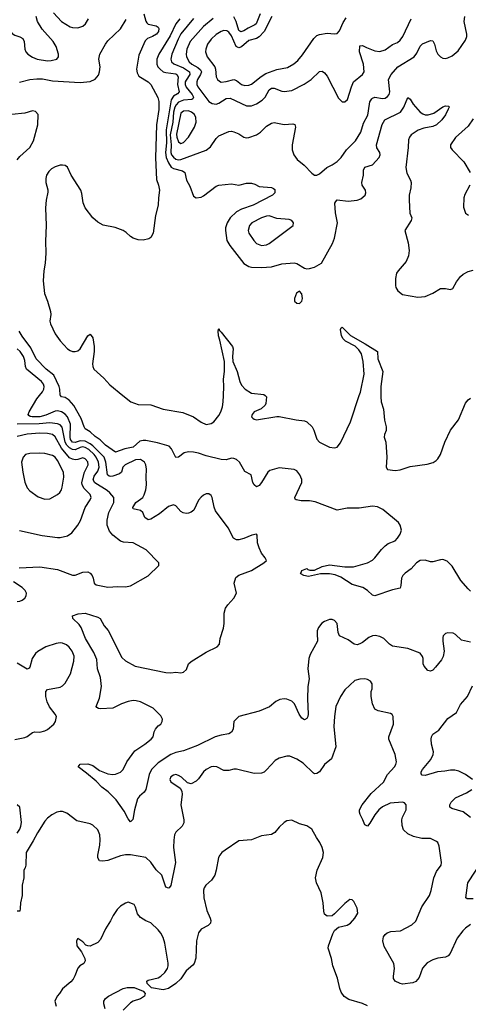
# Model space of a CAD drawing. Header units: inches. Extents: x 1839270 to 1929235, y 762242 to 910350.
# Tile 83 of 256: x 1891050 to 1894611, y 775165 to 782984. Entities that reach past the tile are written whole.
import ezdxf

# ---------------------------------------------------------------- set-up
doc = ezdxf.new("R2010")
doc.units = ezdxf.units.IN
doc.header["$MEASUREMENT"] = 0
doc.layers.add('B8797', color=7, linetype='Continuous')
doc.layers.add('B8798', color=7, linetype='Continuous')

msp = doc.modelspace()

# ---------------------------------------------------------------- linework, layer by layer
at = {"layer": 'B8797', "color": 5}
for points, elevation in [([(1894630, 778039.7), (1894556.9, 778056.9), (1894510, 778101.2), (1894491.8, 778111.8), (1894450, 778116.2), (1894430, 778109.4), (1894413, 778090), (1894410, 778078), (1894409.3, 778050), (1894420.8, 777970), (1894412.8, 777927.2), (1894398.7, 777901.3), (1894350, 777841.7), (1894330, 777818.9), (1894310, 777809.7), (1894290, 777816.3), (1894261.1, 777850), (1894252.8, 777870), (1894252.3, 777910), (1894247.5, 777927.5), (1894230, 777952.8), (1894130, 777989.8), (1894009.8, 778009.8), (1893985.2, 778025.2), (1893940.5, 778070), (1893910, 778084.8), (1893872.7, 778092.7), (1893850, 778092.1), (1893820.7, 778079.3), (1893770, 778038.2), (1893750, 778027.4), (1893730, 778021), (1893705.6, 778025.6), (1893658.8, 778058.8), (1893590, 778092.3), (1893577.7, 778117.7), (1893570.9, 778190), (1893550, 778212.6), (1893530, 778219.7), (1893510, 778219.7), (1893470, 778206), (1893449.1, 778190.9), (1893422, 778158), (1893412, 778130), (1893410.3, 778110), (1893413.4, 778050), (1893356.3, 777943.7), (1893343.9, 777910), (1893337.7, 777830), (1893346.7, 777750), (1893337.8, 777690), (1893334.1, 777590), (1893341.1, 777470), (1893338, 777450), (1893330, 777435.6), (1893310, 777423.5), (1893290, 777438.5), (1893268.5, 777470), (1893232.2, 777550), (1893210, 777571.4), (1893170, 777587.4), (1893150, 777589.7), (1893114.9, 777585.1), (1893082, 777570), (1893032.4, 777527.6), (1892950, 777492.2), (1892790, 777449.6), (1892749.1, 777410.9), (1892744, 777350), (1892732.4, 777327.6), (1892710, 777313.1), (1892650, 777303.7), (1892602, 777290), (1892461, 777219.1), (1892350, 777178.7), (1892290, 777165.9), (1892250, 777148.7), (1892150, 777082.8), (1892095.5, 777030), (1892078.6, 776990), (1892052.4, 776870), (1892039.1, 776850), (1892000.8, 776819.2), (1891984.1, 776795.9), (1891960.2, 776710), (1891948.3, 776631.7), (1891930, 776615.1), (1891910, 776636.9), (1891879.8, 776699.8), (1891816.1, 776790), (1891751.8, 776851.8), (1891701, 776890), (1891656.1, 776936.1), (1891580.5, 777000.5), (1891512.7, 777050), (1891528.7, 777071.3), (1891590, 777074.7), (1891630, 777062), (1891683, 777023), (1891750, 776996.6), (1891790, 776990.2), (1891810, 776991.9), (1891850, 777009.3), (1891871.6, 777030), (1891900.3, 777090), (1891962.8, 777177.2), (1892043.5, 777230), (1892092.4, 777270), (1892108.2, 777290), (1892117.2, 777330), (1892127.6, 777350), (1892150, 777375.8), (1892169.5, 777390), (1892182, 777410), (1892183.7, 777430), (1892170, 777456), (1892110, 777515.6), (1892010, 777566.9), (1891975.6, 777575.6), (1891950, 777576.8), (1891910, 777569.7), (1891857.1, 777550), (1891790, 777516.2), (1891692.3, 777512.2), (1891674.3, 777514.3), (1891662, 777522), (1891656.2, 777530), (1891682.8, 777597.2), (1891698.2, 777690), (1891690, 777759.3), (1891666.5, 777830), (1891662.7, 777902.7), (1891638.5, 777958.5), (1891571.3, 778070), (1891536.9, 778156.9), (1891521.1, 778181.1), (1891472.3, 778230), (1891469, 778250), (1891513, 778267), (1891570, 778270.3), (1891670, 778240.4), (1891687.3, 778230), (1891719.3, 778170), (1891753.2, 778133.2), (1891860.1, 777920.1), (1891890, 777893.1), (1891966.8, 777850), (1892210, 777798.9), (1892250, 777796.5), (1892290, 777802.6), (1892330, 777798.4), (1892350, 777802.3), (1892375.2, 777824.8), (1892389.8, 777870.2), (1892410, 777888.7), (1892530, 777960.4), (1892616.9, 778003.1), (1892635.3, 778024.7), (1892642, 778070), (1892666.8, 778153.2), (1892672.3, 778190), (1892672.8, 778270), (1892683, 778310), (1892701.4, 778338.6), (1892749.8, 778390), (1892769.8, 778430), (1892753.5, 778510), (1892766.2, 778553.8), (1892790, 778573.1), (1892889.8, 778610.2), (1892988.7, 778670), (1893008.7, 778690), (1892999, 778710), (1892968.2, 778748.2), (1892949.8, 778789.7), (1892938, 778830), (1892935.1, 778890), (1892930, 778899), (1892891.9, 778891.9), (1892830, 778864.7), (1892790, 778853.7), (1892770, 778854.3), (1892747, 778867), (1892704.2, 778950), (1892604.1, 779084.1), (1892593.2, 779113.2), (1892578, 779190), (1892570, 779206), (1892550, 779218.4), (1892530, 779217.6), (1892510, 779209.6), (1892490, 779193), (1892470, 779169.6), (1892431, 779089), (1892410, 779072.2), (1892390, 779066), (1892370, 779063.5), (1892348, 779068), (1892330, 779078.9), (1892290, 779123), (1892270, 779130.9), (1892230, 779117.2), (1892159.5, 779060.5), (1892090, 779017.2), (1892070, 779012.4), (1892042.6, 779030), (1892027.4, 779070), (1892010, 779086.4), (1891950, 779100.7), (1891946.8, 779110), (1891970.6, 779150), (1892026.9, 779190), (1892039.1, 779210), (1892052.4, 779250), (1892057.7, 779290), (1892053.3, 779350), (1892056, 779416), (1892051.8, 779450), (1892040.4, 779470), (1892010, 779490.6), (1891970, 779489), (1891885.8, 779450), (1891869.6, 779430), (1891856.6, 779390), (1891843.2, 779376.8), (1891790, 779359.7), (1891770, 779357.2), (1891760.4, 779360.4), (1891747.9, 779370), (1891734.3, 779470), (1891719.8, 779510), (1891630, 779601.1), (1891610, 779616.6), (1891570, 779636.4), (1891530, 779639.1), (1891490, 779626.8), (1891470, 779628.7), (1891460.1, 779640.1), (1891453.4, 779650), (1891450, 779670), (1891453.1, 779773.1), (1891430, 779829.9), (1891410, 779851.9), (1891382.8, 779870), (1891350, 779877.7), (1891330, 779874.4), (1891256.6, 779843.4), (1891210, 779829.2), (1891149, 779829), (1891133.3, 779833.3), (1891122.1, 779842.1), (1891117.5, 779850), (1891123.6, 779870), (1891186.7, 779973.3), (1891207.3, 780000)], 520), ([(1894630, 778445.1), (1894610, 778463.5), (1894553.1, 778530), (1894484.4, 778644.4), (1894444.4, 778684.4), (1894410, 778696.4), (1894390, 778695.3), (1894330, 778679.2), (1894310, 778679.8), (1894269.1, 778690.9), (1894230, 778689.7), (1894198.7, 778670), (1894157.5, 778622.5), (1894110, 778588.6), (1894091.4, 778570), (1894080.7, 778550), (1894076.9, 778490), (1894070, 778469.6), (1894010, 778456.2), (1893870, 778408.8), (1893850, 778414), (1893810.3, 778450.3), (1893773.8, 778473.8), (1893690, 778499.9), (1893598.1, 778558.2), (1893554.8, 778574.8), (1893510, 778584.9), (1893436.7, 778583.3), (1893342.9, 778562.9), (1893306, 778570), (1893282.7, 778582.7), (1893279, 778590), (1893285.6, 778594.4), (1893289.7, 778610), (1893330, 778626.8), (1893338.4, 778618.4), (1893353.4, 778613.4), (1893390, 778612.9), (1893450, 778641.4), (1893510, 778655.7), (1893630, 778639.6), (1893699.9, 778640.1), (1893809.9, 778670.1), (1893850, 778691.6), (1893870, 778709.4), (1893921.9, 778778.1), (1893950, 778805.2), (1893976.3, 778823.7), (1894030, 778846.9), (1894050, 778865.7), (1894070, 778898.4), (1894080.3, 778930), (1894071.6, 778970), (1894058, 778990), (1893933.8, 779093.8), (1893890, 779114.7), (1893850, 779120.4), (1893745.9, 779105.9), (1893650, 779104.3), (1893570, 779089.8), (1893395.9, 779155.9), (1893350, 779164.4), (1893283.9, 779163.9), (1893244, 779170), (1893236.6, 779176.6), (1893233.3, 779190), (1893290.7, 779310), (1893288.6, 779331.4), (1893272.8, 779370), (1893250, 779400.3), (1893230, 779413.1), (1893110, 779424.4), (1893035.8, 779404.2), (1893018.9, 779390), (1892970, 779308.6), (1892950, 779284.4), (1892930, 779274.3), (1892910, 779289.6), (1892899.3, 779310), (1892886.6, 779370), (1892837.5, 779397.5), (1892794.3, 779470), (1892770.4, 779490.4), (1892750, 779499.1), (1892730, 779501.2), (1892690, 779490), (1892650, 779491.2), (1892530, 779520.5), (1892470, 779540.9), (1892430, 779549.4), (1892390, 779551.5), (1892356.6, 779543.4), (1892310, 779509.2), (1892290, 779507.2), (1892256.2, 779576.2), (1892236.6, 779596.6), (1892143.9, 779623.9), (1892050, 779642.9), (1892030, 779643.1), (1892003.9, 779636.1), (1891950, 779588.3), (1891883.2, 779576.8), (1891810, 779549.2), (1891730, 779604.3), (1891687.7, 779647.7), (1891650, 779673.9), (1891610.2, 779710.2), (1891570, 779735.9), (1891560.4, 779750), (1891538.3, 779818.3), (1891479.2, 779919.2), (1891442.5, 779962.5), (1891410, 779982.6), (1891382.7, 779990), (1891372.7, 780000)], 480), ([(1891868.9, 780000), (1891931.3, 779950), (1891990, 779927.5), (1892090, 779925.4), (1892187.6, 779892.4), (1892343.6, 779863.6), (1892429.5, 779829.5), (1892490, 779786.9), (1892530, 779769.2), (1892570, 779777.3), (1892590, 779791.6), (1892630, 779840.9), (1892646.2, 779870), (1892659.9, 779910), (1892664.1, 779950), (1892666.5, 780000)], 480), ([(1892998.8, 780000), (1893010.3, 779990.3), (1893003.8, 779936.2), (1892998, 779922), (1892966.4, 779893.6), (1892910, 779869.2), (1892894, 779850), (1892890.8, 779830), (1892899.9, 779819.9), (1892910, 779810.8), (1892930, 779806), (1893090, 779833.4), (1893110, 779833.4), (1893245.7, 779805.7), (1893310, 779799.6), (1893330.2, 779790.2), (1893370.7, 779750.7), (1893385.7, 779725.7), (1893410, 779652), (1893430, 779628.6), (1893510, 779588.4), (1893550, 779583.1), (1893570, 779588.4), (1893597, 779623), (1893675.1, 779790), (1893745.4, 780000)], 480), ([(1893916.5, 780000), (1893916.3, 779990), (1893920.8, 779950), (1893938.8, 779890), (1893944.9, 779804.9), (1893958, 779750), (1893958, 779722), (1893946.4, 779690), (1893944.4, 779670), (1893955.5, 779630), (1893963.9, 779510), (1893958.4, 779430), (1893970, 779413.4), (1894030, 779404.4), (1894070, 779409), (1894150, 779435.8), (1894285.1, 779454.9), (1894331.3, 779468.7), (1894356.1, 779483.9), (1894370, 779497.3), (1894390, 779530.8), (1894426.2, 779630), (1894470, 779723.7), (1894534.7, 779805.3), (1894590, 779937.6), (1894610, 779964.4), (1894630, 779978)], 480), ([(1891046, 778630), (1891210, 778639.1), (1891350, 778617.2), (1891470, 778571.8), (1891490, 778573.7), (1891550, 778595.8), (1891590, 778599.3), (1891610, 778587.7), (1891625.5, 778570), (1891634, 778550), (1891641.6, 778510), (1891655.6, 778495.6), (1891750, 778478.4), (1891830, 778483.6), (1891890, 778480.3), (1891930, 778487.2), (1892070, 778568.7), (1892153.2, 778650), (1892154, 778670), (1892054.3, 778774.3), (1891950, 778829.5), (1891873.8, 778833.8), (1891850, 778842), (1891790, 778889.4), (1891763.1, 778923.1), (1891743.5, 778970), (1891742.9, 779010), (1891756.8, 779070), (1891796.9, 779150), (1891796.3, 779190), (1891766, 779226), (1891744.2, 779244.2), (1891646.8, 779306.8), (1891633.6, 779330), (1891640.4, 779359.6), (1891670, 779398.6), (1891681, 779430), (1891676.4, 779470), (1891656.4, 779510), (1891640.6, 779530), (1891598, 779570), (1891570, 779587.4), (1891550, 779591.3), (1891530, 779587.6), (1891490, 779568.5), (1891470, 779569.6), (1891444.6, 779584.6), (1891425, 779605), (1891410.2, 779630), (1891387.3, 779747.3), (1891370, 779765.9), (1891350, 779775.8), (1891290, 779782.2), (1891204.8, 779775.2), (1891030, 779771.8)], 540), ([(1891048.7, 778928.7), (1891227, 778887), (1891350, 778871.7), (1891370, 778871.7), (1891430, 778885.7), (1891462.9, 778910), (1891510.9, 778969.1), (1891531.8, 779008.2), (1891569, 779111), (1891608.5, 779170), (1891616.8, 779190), (1891610, 779214.7), (1891562.3, 779262.3), (1891545, 779290), (1891543.9, 779310), (1891563.5, 779390), (1891592.1, 779450), (1891590, 779473.3), (1891570, 779497), (1891550, 779503.9), (1891510, 779491.5), (1891490, 779489.9), (1891470, 779493.1), (1891445.8, 779505.8), (1891380.6, 779580.6), (1891331.9, 779671.9), (1891310, 779690.4), (1891270, 779699.2), (1891210, 779699.4), (1891110, 779692.6), (1891030, 779675.2)], 560), ([(1891030, 778364.4), (1891050, 778366), (1891070, 778374), (1891090, 778391), (1891100.9, 778410), (1891103.7, 778430), (1891094, 778450), (1891070, 778476.2), (1891001.3, 778521.3)], 540), ([(1891010, 777267.6), (1891090, 777283.6), (1891110, 777293.1), (1891150, 777324.4), (1891170, 777328.4), (1891210, 777326.4), (1891250, 777338), (1891270, 777348.2), (1891319.5, 777390), (1891333.3, 777410), (1891340.7, 777450), (1891331.8, 777470), (1891286.8, 777526.8), (1891267.2, 777567.2), (1891256, 777610), (1891257, 777650), (1891270, 777664.9), (1891370, 777683.1), (1891390, 777694.4), (1891410, 777714.9), (1891453.5, 777790), (1891479.3, 777890), (1891481.4, 777930), (1891466, 777970), (1891441.8, 778001.8), (1891420.6, 778020.6), (1891390, 778033.7), (1891370, 778035.6), (1891338.8, 778030), (1891257.4, 778002.6), (1891192.4, 777967.6), (1891174.6, 777950), (1891148.7, 777910), (1891130, 777842), (1891125.5, 777834.5), (1891110, 777827.8), (1891030, 777874.8)], 540), ([(1894630, 775799.4), (1894590.2, 775770), (1894567.3, 775750), (1894523.2, 775690), (1894467.2, 775570), (1894452.7, 775550), (1894430, 775538.3), (1894370, 775530.8), (1894330, 775519.3), (1894284.5, 775495.5), (1894248.5, 775451.5), (1894222.2, 775377.8), (1894193.7, 775346.3), (1894170, 775336.4), (1894090, 775325.4), (1894069.2, 775330), (1894029.5, 775350), (1894018.4, 775370), (1894016.2, 775390), (1894026.6, 775450), (1894021.3, 775490), (1893943.5, 775623.5), (1893933.5, 775670), (1893938.9, 775701.1), (1893950, 775719.3), (1893966.9, 775733.1), (1893997, 775743), (1894073.2, 775750), (1894163.3, 775796.7), (1894195.4, 775824.6), (1894241.1, 775938.9), (1894303.1, 776030), (1894317.4, 776070), (1894337, 776170), (1894360.1, 776219.9), (1894395.1, 776270), (1894398.4, 776290), (1894380.7, 776420.7), (1894369.5, 776449.5), (1894359.1, 776459.1), (1894310, 776482), (1894242, 776482), (1894176.6, 776496.6), (1894130, 776519.1), (1894096.4, 776550), (1894086, 776586), (1894082.3, 776630), (1894088.5, 776651.5), (1894117.6, 776710), (1894117.6, 776750), (1894105.8, 776765.8), (1894089.7, 776769.7), (1893990, 776761.5), (1893930, 776734.2), (1893901.3, 776710), (1893867.9, 776670), (1893830, 776603.7), (1893810, 776579.3), (1893790, 776589.2), (1893775.1, 776630), (1893752.1, 776672.1), (1893747.4, 776690), (1893748.7, 776710), (1893768.1, 776750), (1893841.1, 776838.9), (1893937.4, 776930), (1893969.6, 776990), (1894025.6, 777050), (1894036.9, 777070), (1894041.6, 777090), (1894030, 777148.7), (1893980.9, 777270), (1893980.9, 777290), (1894016.2, 777390), (1894015.1, 777450), (1894006.8, 777466.8), (1893993.8, 777473.8), (1893895.9, 777495.9), (1893869.3, 777510), (1893849.5, 777550), (1893839.3, 777610), (1893841.2, 777650), (1893849.1, 777670.9), (1893849.1, 777709.1), (1893835.3, 777730), (1893810, 777745.2), (1893789.3, 777749.3), (1893750, 777746.6), (1893710, 777737.2), (1893630, 777662.7), (1893595.5, 777610), (1893559.1, 777530), (1893547.7, 777450), (1893543.8, 777370), (1893560.7, 777210), (1893525.2, 777114.8), (1893470, 777069), (1893430.7, 777010), (1893410, 776998), (1893390, 776995.1), (1893381, 777001), (1893299.1, 777079.1), (1893250, 777111.5), (1893194.9, 777134.9), (1893170, 777136.2), (1893110, 777120.9), (1893078.3, 777101.7), (1893010, 777026.6), (1892990, 777009.4), (1892970, 777000.7), (1892910, 776998.7), (1892770, 777031.5), (1892750, 777031.6), (1892710, 777021.6), (1892670, 777022.9), (1892614, 777050), (1892590, 777054.3), (1892570, 777051.2), (1892530.5, 777030), (1892508.5, 777010), (1892470, 776956), (1892450, 776936), (1892410, 776917.2), (1892382.7, 776922.7), (1892333.2, 776970), (1892310, 776982.7), (1892290, 776989.2), (1892270, 776985.2), (1892250, 776972.7), (1892240.7, 776950), (1892250, 776931.3), (1892322.8, 776882.8), (1892337.3, 776857.3), (1892339.1, 776830), (1892328.5, 776750), (1892354, 776630), (1892352.4, 776607.6), (1892340, 776580), (1892288.9, 776531.1), (1892279.3, 776510), (1892272.4, 776467.6), (1892270.3, 776409.7), (1892287.9, 776290), (1892250.2, 776109.8), (1892237.3, 776090), (1892230, 776086.3), (1892210, 776096), (1892177.6, 776190), (1892133.1, 776233.1), (1892090, 776294), (1892049.8, 776329.8), (1891930, 776351.8), (1891890, 776352.9), (1891850, 776343.9), (1891750, 776306.9), (1891710, 776300.7), (1891683.9, 776303.9), (1891670, 776328), (1891669.7, 776349.6), (1891686.3, 776430), (1891688.1, 776471.9), (1891685.1, 776510), (1891669.6, 776550), (1891630, 776587), (1891610, 776598), (1891502.4, 776622.4), (1891424.1, 776684.1), (1891390, 776696.4), (1891370, 776696.1), (1891344.9, 776690), (1891304.9, 776670), (1891270, 776642.9), (1891250, 776618.7), (1891190, 776526.6), (1891157.4, 776462.6), (1891101.3, 776370), (1891097.7, 776270), (1891094.3, 776250), (1891082.4, 776230), (1891081.7, 776170), (1891070.3, 776110.3), (1891070.3, 776030), (1891057.3, 775970), (1891054.4, 775925.6), (1891050, 775906), (1891030, 775906)], 540), ([(1894645.2, 776950), (1894589.2, 776990), (1894535.8, 777015.8), (1894504, 777024), (1894470, 777025.6), (1894424.2, 777015.8), (1894367.4, 777012.6), (1894270, 776982.3), (1894243.7, 776983.7), (1894236.1, 776996.1), (1894237.4, 777010), (1894247.4, 777030), (1894314.4, 777110), (1894333.3, 777150), (1894334.4, 777170), (1894319.4, 777230), (1894315.6, 777270), (1894318.9, 777290), (1894329.6, 777310), (1894377.8, 777342.2), (1894450, 777435.3), (1894516.9, 777483.1), (1894550, 777547.2), (1894604.1, 777610), (1894644.7, 777695.3)], 520), ([(1894630, 776647.7), (1894570, 776692.4), (1894479.5, 776719.5), (1894465.6, 776730), (1894465.1, 776750), (1894475.8, 776770), (1894510, 776803.6), (1894596.6, 776843.4), (1894638, 776870)], 520), ([(1891030, 776524.6), (1891050, 776556.4), (1891059, 776580.9), (1891062.9, 776610), (1891051.5, 776730), (1891029.3, 776750)], 540), ([(1893811.9, 775151.9), (1893770, 775171.1), (1893663.2, 775203.2), (1893626.3, 775226.3), (1893601.6, 775261.6), (1893591.1, 775290), (1893573.6, 775373.6), (1893536.3, 775470), (1893524.7, 775530), (1893498.7, 775610), (1893500.5, 775630), (1893535.6, 775724.4), (1893550, 775751.3), (1893582, 775778), (1893650, 775793.4), (1893677, 775810), (1893711.2, 775850), (1893733.6, 775890), (1893729.5, 775930), (1893702.7, 775982.7), (1893690, 775995.3), (1893670, 775997.2), (1893630, 775966), (1893550, 775884), (1893530, 775869), (1893490, 775866), (1893470, 775882), (1893463.6, 775903.6), (1893458.3, 775970), (1893444.2, 776050), (1893406.9, 776130), (1893398.3, 776170), (1893411.1, 776230), (1893456.4, 776330), (1893460.4, 776370), (1893450.9, 776410.9), (1893432.8, 776450), (1893405.6, 776490), (1893370, 776557), (1893330, 776582.9), (1893270, 776599.3), (1893210, 776626.6), (1893170, 776620.9), (1893150, 776609.3), (1893110, 776572.7), (1893076.3, 776530), (1893050, 776514), (1892970, 776502.9), (1892890, 776472.3), (1892790, 776462.7), (1892680.7, 776390), (1892654, 776370), (1892637.3, 776350), (1892626.8, 776330), (1892610.6, 776230), (1892599.1, 776190), (1892573.4, 776150), (1892527.3, 776110), (1892513.4, 776090), (1892508.5, 776071.5), (1892512, 776010), (1892536.5, 775910), (1892563, 775850), (1892568, 775830), (1892564, 775810), (1892546.8, 775790), (1892490, 775760.9), (1892470, 775734), (1892454.6, 775670), (1892448.2, 775531.8), (1892435.3, 775490), (1892424.4, 775475.6), (1892370, 775431.8), (1892330, 775367), (1892290.3, 775329.7), (1892230, 775291.6), (1892190, 775281.3), (1892096.6, 775296.6), (1892061.2, 775330), (1892059, 775350), (1892070, 775356.3), (1892150, 775376.5), (1892171.5, 775388.5), (1892202.3, 775417.7), (1892222.4, 775450), (1892228.8, 775470), (1892227.9, 775492.1), (1892202.5, 775650), (1892190, 775694.5), (1892170.7, 775730.7), (1892150, 775757.6), (1892090, 775812), (1892050, 775829.3), (1892010, 775854.5), (1891984.8, 775884.7), (1891970, 775935.3), (1891957.2, 775957.2), (1891910, 775976), (1891890, 775969.3), (1891850, 775943.7), (1891822.9, 775917.1), (1891790.5, 775870), (1891771.9, 775828.1), (1891730, 775765.2), (1891690, 775679.3), (1891670, 775655.1), (1891610, 775626.6), (1891590, 775629), (1891575.1, 775635.1), (1891550, 775661.2), (1891510, 775688), (1891501, 775670), (1891504, 775630), (1891541.6, 775581.6), (1891567.3, 775530), (1891570.4, 775509.6), (1891558.8, 775490), (1891526.8, 775470), (1891510, 775453.2), (1891488.4, 775391.6), (1891474, 775366), (1891455.3, 775344.7), (1891390, 775289), (1891366.8, 775250), (1891346, 775230), (1891328, 775190), (1891339.3, 775150)], 560), ([(1894650, 776004), (1894602.3, 776002.2), (1894592, 776012), (1894606.5, 776130), (1894730, 776316.4)], 520), ([(1891728.7, 775130), (1891717.2, 775170), (1891717.2, 775190), (1891729.6, 775210.4), (1891754, 775230), (1891870, 775290.3), (1891902.3, 775297.7), (1891957.4, 775297.4), (1892030.5, 775270.5), (1892046, 775250), (1892041, 775230), (1892010, 775209.4), (1891950.5, 775189.5), (1891930, 775177.2), (1891870, 775119.3)], 560)]:
    msp.add_lwpolyline(points, dxfattribs=dict(at, elevation=elevation))
at = {"layer": 'B8797', "color": 5, "elevation": 580}
msp.add_lwpolyline([(1891210, 779542.6), (1891130, 779539.7), (1891096.3, 779530), (1891076.4, 779510), (1891064.2, 779470), (1891073.7, 779390), (1891090, 779311.3), (1891107.7, 779267.7), (1891130, 779243), (1891196.2, 779196.2), (1891250, 779176.4), (1891290, 779179.3), (1891350, 779214), (1891369.6, 779230.4), (1891382, 779250), (1891388.1, 779271.9), (1891399.7, 779350), (1891397.3, 779390), (1891350, 779483), (1891330, 779509.7), (1891310, 779522.4), (1891250, 779538)], close=True, dxfattribs=at)
at = {"layer": 'B8798', "color": 5}
for points, elevation in [([(1890914.6, 782990), (1890950, 782924.5), (1890990, 782874.9), (1891010, 782860.3), (1891050, 782847.9), (1891073.7, 782833.7), (1891083.9, 782810), (1891090.2, 782750), (1891098, 782730), (1891114.4, 782710), (1891150, 782686.1), (1891189, 782671), (1891270, 782657.8), (1891300.7, 782659.3), (1891343.7, 782670), (1891357.3, 782690), (1891356.8, 782710), (1891337.9, 782770), (1891315.8, 782810), (1891228.9, 782910), (1891190.8, 782970), (1891181.2, 783010)], 520), ([(1891047.2, 782487.2), (1891131, 782509), (1891184.9, 782515.1), (1891230, 782514.1), (1891310, 782498.8), (1891530, 782485.6), (1891610, 782493.7), (1891650, 782512.7), (1891675.7, 782544.3), (1891684.4, 782570), (1891688, 782610), (1891677.3, 782670), (1891684.7, 782710), (1891729.9, 782790), (1891750, 782815.4), (1891849.6, 782910.4), (1891894.6, 782985.4)], 480), ([(1892034.3, 783030), (1892051.8, 782971.8), (1892059.5, 782959.5), (1892070, 782948.9), (1892134.4, 782934.4), (1892150, 782924), (1892153.8, 782913.8), (1892150.7, 782890), (1892135, 782870), (1892103.6, 782850), (1892064.7, 782835.3), (1892044.7, 782815.3), (1891996.5, 782703.5), (1891977.4, 782590), (1891981.1, 782561.1), (1891995.5, 782535.5), (1892070.9, 782490), (1892091, 782470), (1892146.4, 782366.4), (1892153.5, 782333.5), (1892153, 782270), (1892136.9, 782150), (1892128, 781888), (1892135.8, 781715.8), (1892152.3, 781670), (1892158.5, 781630), (1892150.8, 781569.2), (1892149.5, 781510), (1892126.9, 781430), (1892108.5, 781290), (1892090, 781254.4), (1892075.2, 781244.8), (1892030, 781234.2), (1891990, 781235.9), (1891950.1, 781249.9), (1891930, 781262.4), (1891895, 781295), (1891870, 781310.7), (1891807.5, 781332.5), (1891713, 781353), (1891670, 781376.7), (1891630, 781411.1), (1891568.9, 781490), (1891552.7, 781530), (1891543.7, 781603.7), (1891535.7, 781630), (1891457.7, 781750), (1891430, 781811.8), (1891410, 781826.2), (1891390, 781829.4), (1891370, 781827.8), (1891330, 781814.7), (1891301.5, 781798.5), (1891280.6, 781779.4), (1891262.7, 781750), (1891256.5, 781723.5), (1891256.6, 781690), (1891273.5, 781633.5), (1891274.1, 781614.1), (1891259.7, 781550), (1891254, 781490), (1891259.9, 781350), (1891254.6, 781225.4), (1891256.6, 781130), (1891251, 781050), (1891240.2, 780990), (1891235.9, 780910), (1891245.9, 780810), (1891271, 780750), (1891293.5, 780666.5), (1891295.8, 780644.2), (1891290.2, 780590), (1891295.2, 780570), (1891330, 780490.4), (1891370, 780433.1), (1891430, 780370.2), (1891450, 780356.5), (1891470, 780350.3), (1891490, 780350.3), (1891510, 780355.3), (1891530, 780370.4), (1891590, 780474.8), (1891610, 780486), (1891630, 780458), (1891640.2, 780390), (1891639.8, 780350), (1891626.8, 780250), (1891629.3, 780230), (1891638.5, 780210), (1891717.6, 780137.6), (1891764, 780084), (1891868.9, 780000)], 480), ([(1891318.8, 783038.8), (1891381.7, 782970), (1891450, 782927.9), (1891470, 782920.9), (1891510, 782918.7), (1891550, 782932.2), (1891572.8, 782950), (1891595.6, 782990)], 520), ([(1892320.1, 782990), (1892290.4, 782950), (1892244.7, 782855.3), (1892153.8, 782710), (1892138.1, 782670), (1892137.5, 782630), (1892146.2, 782610), (1892164.1, 782590), (1892190, 782571), (1892210, 782563.8), (1892290, 782553.8), (1892296.8, 782550), (1892308.1, 782530), (1892302.8, 782470), (1892315.5, 782410), (1892303.8, 782396.2), (1892270, 782375.9), (1892252.9, 782347.1), (1892213.1, 782110), (1892214, 782006), (1892208.2, 781930), (1892213.1, 781890), (1892230, 781846.5), (1892253.2, 781813.2), (1892270, 781801.9), (1892342.7, 781782.7), (1892360.8, 781770), (1892374.3, 781710), (1892400.8, 781660.8), (1892430, 781582.8), (1892450, 781570.7), (1892490, 781575.5), (1892510, 781586), (1892610, 781661.7), (1892630.9, 781669.1), (1892730, 781679.6), (1892790, 781668.8), (1892850, 781684.9), (1892890, 781686), (1892917.3, 781677.3), (1892950, 781659.1), (1893050, 781650.4), (1893064.7, 781644.7), (1893074.3, 781634.3), (1893075.6, 781610), (1893057.6, 781590), (1892902, 781510), (1892810, 781479.2), (1892770, 781457.2), (1892721.2, 781410), (1892697.1, 781370), (1892684.4, 781330), (1892682.7, 781310), (1892695.2, 781230), (1892717.3, 781190), (1892830, 781046.9), (1892870, 781024.7), (1892890, 781018.8), (1892970, 781015.5), (1893050, 781020.7), (1893130, 781045.5), (1893230, 781054.3), (1893250, 781048.2), (1893310, 781010.7), (1893330, 781006.8), (1893350, 781007.3), (1893390, 781019.3), (1893446, 781050), (1893534.1, 781205.9), (1893548.7, 781250), (1893572.3, 781370), (1893556.4, 781450), (1893552.7, 781527.3), (1893559.2, 781540.8), (1893570, 781552.8), (1893656.3, 781543.7), (1893730, 781550.4), (1893759.3, 781560.7), (1893791.8, 781590), (1893797, 781610), (1893794, 781630), (1893768, 781670), (1893765.4, 781690), (1893779.3, 781750), (1893779.2, 781790), (1893790, 781811.8), (1893850, 781832), (1893903, 781890), (1893912.8, 781910), (1893908, 781930), (1893885.4, 781965.4), (1893882.5, 781990), (1893928, 782152), (1893948.9, 782190), (1894072.1, 782250), (1894099.8, 782290), (1894130, 782367.3), (1894150, 782352.7), (1894174.4, 782314.4), (1894229.4, 782249.4), (1894250, 782235.6), (1894270, 782229.1), (1894291.7, 782228.3), (1894337.3, 782242.7), (1894410, 782292.8), (1894430, 782299.5), (1894456, 782296), (1894459.3, 782290), (1894452.5, 782272.5), (1894430, 782229.8), (1894400.2, 782190), (1894357.6, 782150), (1894330, 782134.6), (1894257.3, 782122.7), (1894212.8, 782107.2), (1894158.6, 782070), (1894143.8, 782050), (1894136, 782030), (1894133.7, 781970), (1894116.5, 781810), (1894124.2, 781764.2), (1894153, 781710), (1894158, 781690), (1894156.3, 781650), (1894142.4, 781590), (1894141.3, 781550), (1894147.1, 781447.1), (1894162, 781410), (1894158, 781390), (1894108.2, 781310), (1894133, 781213), (1894143.1, 781150), (1894137.6, 781110), (1894116.7, 781063.3), (1894053.4, 780990), (1894041.6, 780970), (1894032.3, 780927.7), (1894032.7, 780872.7), (1894036.7, 780856.7), (1894050.8, 780830), (1894090, 780800.7), (1894210, 780781.6), (1894270, 780786.7), (1894330, 780812.4), (1894390, 780848.2), (1894430, 780850.7), (1894470, 780841), (1894489.3, 780850.7), (1894517.1, 780902.9), (1894550, 780944.9), (1894570, 780962), (1894610, 780984.9), (1894650, 780996.3)], 520), ([(1892430, 782994.2), (1892330, 782870.6), (1892307.5, 782830), (1892256.6, 782710), (1892248.3, 782670), (1892253.9, 782650), (1892272.9, 782632.9), (1892350, 782601), (1892397.1, 782570), (1892401.4, 782550), (1892370, 782504.1), (1892363.5, 782490), (1892362.7, 782470), (1892370, 782448.4), (1892420.1, 782390), (1892429.5, 782370), (1892424.4, 782355.6), (1892415.8, 782350), (1892350, 782344.1), (1892311.4, 782330), (1892290.8, 782309.2), (1892281.1, 782290), (1892271.7, 782250), (1892264.8, 782170), (1892243, 782070), (1892252.1, 781990), (1892249.6, 781930), (1892256.2, 781910), (1892270, 781891.6), (1892290, 781876.6), (1892310, 781871.9), (1892330, 781873.8), (1892530, 781947.6), (1892565.7, 781974.3), (1892610, 782040.4), (1892630, 782062), (1892710, 782095.8), (1892730, 782098.4), (1892750, 782094.4), (1892790, 782076.5), (1892830, 782050.4), (1892850, 782046), (1892870, 782048.9), (1892930, 782070.3), (1892960.5, 782090), (1893010, 782138), (1893050, 782162), (1893070, 782167), (1893150, 782152.9), (1893218, 782158), (1893232.9, 782152.9), (1893239.6, 782130), (1893212.7, 781990), (1893212.2, 781950), (1893226.7, 781910), (1893253.5, 781873.5), (1893308.9, 781828.9), (1893370, 781764), (1893390, 781750.7), (1893410, 781750.6), (1893430, 781759.1), (1893488.6, 781811.4), (1893530, 781830.3), (1893570, 781857), (1893601, 781890), (1893643.5, 781950), (1893717, 782023), (1893758.9, 782090), (1893778.3, 782161.7), (1893814.5, 782225.5), (1893826, 782314), (1893830, 782330.4), (1893844.9, 782355.1), (1893850, 782361.1), (1893870, 782367.6), (1893930, 782357.1), (1893950, 782361.6), (1893970, 782373), (1893982.4, 782390), (1893987.8, 782410), (1893977.6, 782510), (1893997.6, 782550), (1894051.3, 782608.7), (1894181.8, 782690), (1894202.5, 782717.5), (1894230, 782774.9), (1894247.1, 782792.9), (1894310, 782817.6), (1894330, 782814.9), (1894343.1, 782790), (1894357.4, 782737.4), (1894370.2, 782710.2), (1894390, 782688), (1894410, 782679.3), (1894430, 782677.1), (1894450, 782680.5), (1894482.3, 782697.7), (1894530, 782738), (1894590, 782820.7), (1894599.7, 782850), (1894599.7, 782870), (1894579, 782970), (1894584.5, 783010)], 540), ([(1892586, 782994), (1892508.1, 782930), (1892402.7, 782810), (1892375.5, 782750), (1892371.7, 782710), (1892374.8, 782690), (1892395.1, 782650), (1892415.4, 782630), (1892463.5, 782603.5), (1892485.8, 782585.8), (1892492.3, 782570), (1892485.7, 782550), (1892460.9, 782510), (1892455.5, 782490), (1892456.8, 782470), (1892464.3, 782450), (1892550, 782334.4), (1892578, 782318), (1892610, 782314.5), (1892630, 782321.1), (1892690, 782357.6), (1892721.2, 782361.2), (1892850, 782301.1), (1892890, 782301.1), (1892930, 782316.8), (1892975.2, 782344.8), (1892998.4, 782370), (1893030, 782426.7), (1893050, 782440.2), (1893070, 782439.7), (1893130, 782416.3), (1893150, 782413.8), (1893210, 782422.8), (1893308.2, 782471.8), (1893363, 782510), (1893430, 782572.4), (1893450, 782574), (1893470, 782562), (1893490, 782536.4), (1893581.4, 782361.4), (1893610, 782331.3), (1893630, 782331.3), (1893652.3, 782350), (1893683, 782450), (1893701.1, 782490), (1893771.9, 782548.1), (1893783.5, 782570), (1893778.7, 782630), (1893747.5, 782730), (1893750, 782775.5), (1893770, 782780.3), (1893802.1, 782762.1), (1893870, 782737.1), (1893910, 782732.3), (1893950, 782744.2), (1894010, 782787.1), (1894050, 782804), (1894070, 782820.9), (1894092.5, 782850), (1894158.2, 782990)], 560), ([(1893051.3, 783010), (1892990.1, 782890), (1892950, 782847.5), (1892930, 782833.9), (1892870, 782818.8), (1892810, 782768.4), (1892790, 782759.4), (1892767.1, 782770), (1892730, 782854.6), (1892710, 782885), (1892695, 782895), (1892670, 782897.3), (1892650, 782890.6), (1892610, 782866.2), (1892570.1, 782829.9), (1892541.4, 782790), (1892526.5, 782750), (1892524.5, 782730), (1892538.8, 782690), (1892599.8, 782610), (1892605.5, 782590), (1892610.2, 782530.2), (1892619.5, 782510), (1892634.9, 782494.9), (1892650, 782489.2), (1892690, 782492.9), (1892750, 782508.4), (1892770, 782502.4), (1892810, 782469.2), (1892838.2, 782461.8), (1892870, 782463.6), (1892890, 782472.6), (1892966, 782534), (1893004, 782556), (1893090, 782588.7), (1893174.7, 782605.3), (1893227.1, 782632.9), (1893259, 782661), (1893295.7, 782704.3), (1893385, 782835), (1893410, 782859), (1893430, 782867.3), (1893490, 782875.8), (1893549.5, 782870.5), (1893570, 782874), (1893590, 782896), (1893618.3, 782961.7), (1893640.8, 782999.2)], 580), ([(1892958, 783030), (1892927.7, 782952.3), (1892917.7, 782942.3), (1892863.5, 782916.5), (1892830, 782894.2), (1892806.5, 782886.5), (1892790, 782899.4), (1892769.4, 782969.4), (1892750, 783007.7)], 560), ([(1891030, 781872.2), (1891050, 781898.7), (1891129.4, 781970), (1891158.5, 782021.5), (1891193.6, 782150), (1891195.1, 782230), (1891176.2, 782256.2), (1891150, 782260.1), (1891090, 782242.1), (1890987.8, 782232.2)], 480), ([(1894650, 782197.2), (1894610, 782137.2), (1894510, 782049.2), (1894470.8, 781990), (1894470.8, 781970), (1894482.8, 781950), (1894574.7, 781854.7), (1894625.5, 781770)], 540), ([(1894623.1, 781670), (1894583.6, 781596.4), (1894575.3, 781570), (1894574.2, 781494.2), (1894590, 781446.8), (1894612.4, 781432.4)], 540), ([(1891372.7, 780000), (1891370, 780002.7), (1891368.8, 780050), (1891362.9, 780070), (1891321.6, 780161.6), (1891258.9, 780210), (1891180, 780290), (1891139.4, 780379.4), (1891070.5, 780470), (1891045.8, 780510)], 480), ([(1892666.5, 780000), (1892669.9, 780070), (1892667.2, 780130), (1892676.4, 780190), (1892676.2, 780270), (1892639, 780439), (1892627.3, 780472.7), (1892625.6, 780514.4), (1892630, 780530.7), (1892635.6, 780515.6), (1892650, 780503), (1892740.3, 780390), (1892744.7, 780370), (1892738.9, 780310), (1892740.7, 780270), (1892776.1, 780190), (1892797.7, 780110), (1892810, 780081.1), (1892838.7, 780050), (1892890, 780017.6), (1892988.6, 780008.6), (1892998.8, 780000)], 480), ([(1893745.4, 780000), (1893754.1, 780025.9), (1893783.9, 780170), (1893777.7, 780270), (1893762.3, 780330), (1893742.9, 780362.9), (1893712.7, 780392.7), (1893636, 780430), (1893618.3, 780450), (1893605.8, 780474.2), (1893596.6, 780523.4), (1893602.3, 780537.7), (1893610, 780541.6), (1893676, 780476), (1893793.5, 780410), (1893889.4, 780349.4), (1893893.9, 780290), (1893931.6, 780190), (1893918.1, 780070), (1893916.5, 780000)], 480), ([(1891207.3, 780000), (1891230.4, 780030), (1891242.4, 780050), (1891244.6, 780070), (1891238, 780090), (1891222.5, 780110), (1891104.5, 780210), (1891096.4, 780230), (1891090, 780278.7), (1891079.9, 780310), (1891052.1, 780350), (1891028.9, 780370)], 520)]:
    msp.add_lwpolyline(points, dxfattribs=dict(at, elevation=elevation))
for points, elevation in [([(1892390, 782259.1), (1892350, 782257.8), (1892330, 782241.5), (1892295, 782075), (1892296.6, 782050), (1892310, 782013.4), (1892330, 782001.3), (1892350, 782009.3), (1892390, 782050.3), (1892437.8, 782130), (1892449.8, 782170), (1892447.9, 782207.9), (1892437.7, 782230), (1892414.7, 782250)], 560), ([(1893030, 781425.6), (1893010, 781425), (1892968.5, 781410), (1892892, 781370), (1892874.9, 781350), (1892864.6, 781310), (1892868.9, 781290), (1892909.4, 781229.4), (1892930, 781207.8), (1892970, 781190.2), (1893010, 781195.2), (1893030, 781205.6), (1893221.2, 781350), (1893222.7, 781370), (1893210, 781389), (1893190, 781397), (1893090, 781405.7)], 540), ([(1893270, 780828), (1893246.8, 780813.2), (1893231.3, 780770), (1893232, 780750), (1893250, 780732), (1893270, 780731.3), (1893288.7, 780750), (1893296, 780770), (1893290, 780806)], 520)]:
    msp.add_lwpolyline(points, close=True, dxfattribs=dict(at, elevation=elevation))

doc.saveas('drawing.dxf')
